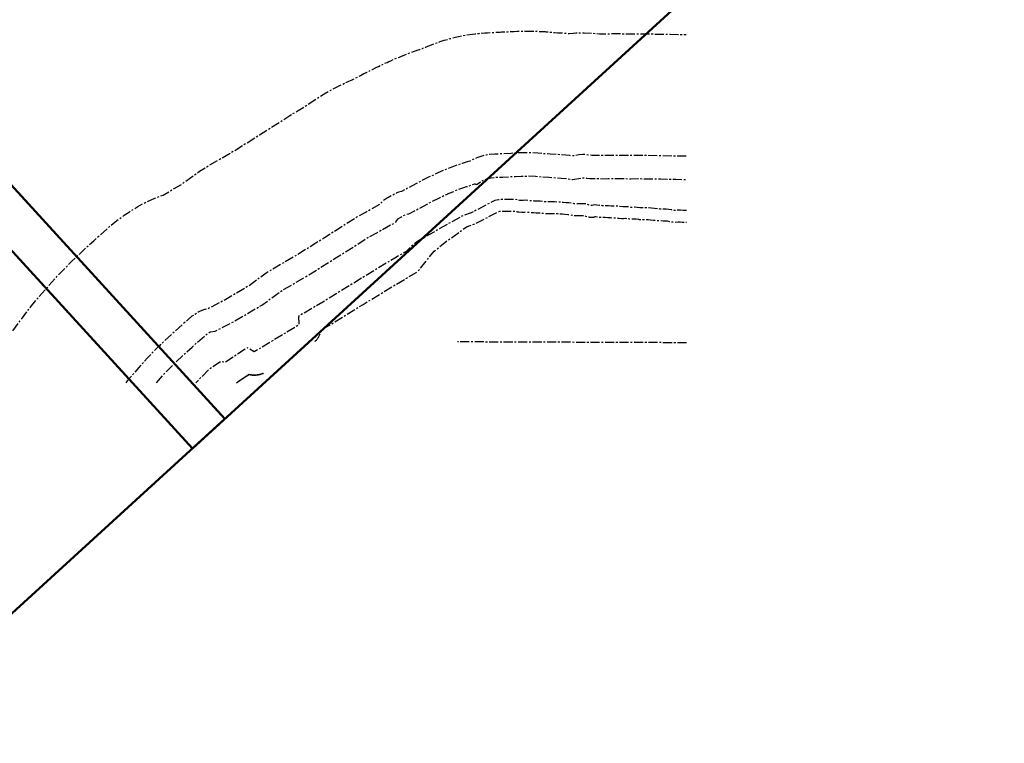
# Model space of a CAD drawing. Header units: metres. Extents: x 184077 to 190380, y 346696 to 349666.
# Tile 237 of 256: x 185971 to 186821, y 348169 to 348793. Entities that reach past the tile are written whole.
import ezdxf

# ---------------------------------------------------------------- set-up
doc = ezdxf.new("R2010")
doc.units = ezdxf.units.M
doc.linetypes.add('CENTRE', pattern=[50, 31.25, -6.25, 6.25, -6.25])
for name, color, linetype in [('beschermingszone binnenkant', 170, 'CENTRE'), ('buitenbeschermingszone binnenkant', 14, 'CENTRE'), ('waterstaatswerk', 2, 'CENTRE')]:
    doc.layers.add(name, color=color, linetype=linetype)
doc.layers.add('N-WE-OG-HULPLIJN-GD', color=50, linetype='Continuous', lineweight=50, plot=False)

msp = doc.modelspace()

# ---------------------------------------------------------------- linework, layer by layer
msp.add_polyline3d([(186226.0748, 348515.7526, 0), (186225.9536, 348515.6339, 0)])
at = {"layer": 'beschermingszone binnenkant', "ltscale": 0.25, "flags": 128}
for points in [[(186546.2056, 348675.2845), (186541.665, 348675.426), (186534.0024, 348675.5521), (186524.4954, 348675.7943), (186507.6562, 348676.0037), (186492.0331, 348676.0564), (186480.7881, 348676.0929), (186467.6707, 348676.0872), (186464.6203, 348676.0725), (186460.3235, 348676.6169), (186456.9406, 348676.8598), (186453.3856, 348676.5876), (186450.316, 348676.0103), (186448.1475, 348675.5967), (186445.8434, 348675.9154), (186442.118, 348676.2216), (186438.535, 348676.5121), (186434.8369, 348676.8053), (186428.8239, 348677.1282), (186423.8503, 348677.4981), (186418.0599, 348678.0344), (186413.8751, 348678.2048), (186408.1694, 348678.3063), (186402.6165, 348678.2385), (186395.175, 348677.8378), (186387.0611, 348677.3707), (186381.0569, 348677.1629), (186376.2979, 348676.7649), (186373.5572, 348676.3522), (186368.9171, 348675.2529), (186365.3977, 348674.0396), (186361.982, 348672.4966), (186359.4265, 348670.9725), (186357.1091, 348670.4759), (186352.684, 348668.9976), (186348.5631, 348667.6523), (186343.841, 348666.0291), (186337.1579, 348663.2114), (186331.7922, 348660.9489), (186324.3959, 348657.4703), (186317.5854, 348654.0548), (186309.5654, 348649.8166), (186306.5283, 348648.1807), (186303.4661, 348646.5257), (186300.5402, 348644.9076), (186298.0029, 348644.223), (186295.954, 348643.4079), (186290.1964, 348640.3638), (186286.7818, 348638.4432), (186284.4204, 348636.6501), (186281.4956, 348633.7806), (186269.9751, 348627.1604), (186261.7609, 348622.6604), (186261.37, 348622.4405), (186260.6112, 348621.9796), (186234.0949, 348605.0585), (186210.0863, 348590.0551), (186185.4672, 348575.6819), (186183.7075, 348574.5262), (186168.7901, 348563.5637), (186147.0287, 348550.7616), (186133.2276, 348543.6588), (186131.8544, 348543.4103), (186131.118, 348543.2627), (186130.3877, 348543.0876), (186129.6644, 348542.8851), (186128.9493, 348542.6557), (186128.2433, 348542.3996), (186127.5474, 348542.1171), (186126.8626, 348541.8087), (186126.1899, 348541.4748), (186125.5301, 348541.1159), (186124.2534, 348540.3251), (186119.6804, 348537.2491), (186117.9872, 348535.9749), (186117.4576, 348535.5143), (186105.4766, 348524.7025), (186090.9278, 348511.2601), (186090.1862, 348510.5383), (186081.6252, 348501.7643), (186080.9557, 348501.0435), (186064.2247, 348482.1175), (186063.8881, 348481.7268), (186063.1422, 348480.7814), (186062.5142, 348479.9343)], [(186225.9536, 348515.6339), (186226.0748, 348515.7526), (186226.5634, 348516.267), (186227.0331, 348516.7987), (186227.4832, 348517.347), (186227.9133, 348517.9112), (186228.3226, 348518.4906), (186228.7108, 348519.0844), (186229.0773, 348519.6919), (186229.4215, 348520.3122), (186229.7431, 348520.9446), (186230.0416, 348521.5881), (186230.3167, 348522.2421), (186230.5679, 348522.9055), (186230.795, 348523.5776), (186230.9977, 348524.2575), (186231.3286, 348525.637), (186242.5912, 348532.2539), (186242.9619, 348532.4771), (186267.287, 348547.4858), (186304.803, 348570.2763), (186314.3327, 348575.8279), (186328.6296, 348593.324), (186337.8596, 348600.9103), (186356.6546, 348614.5508), (186362.9687, 348616.6642), (186363.0091, 348616.6778), (186363.3547, 348616.8022), (186363.4303, 348616.831), (186363.6971, 348616.9371), (186364.1478, 348617.1369), (186364.2169, 348617.1696), (186364.3623, 348617.2399), (186364.5604, 348617.3403), (186384.47, 348627.7147), (186385.3516, 348627.8992), (186390.5429, 348628.0846), (186394.6923, 348628.0142), (186398.8434, 348627.8903), (186400.0962, 348627.5792), (186400.3483, 348627.52), (186400.3997, 348627.5086), (186400.6067, 348627.4652), (186400.9167, 348627.4086), (186400.9687, 348627.3999), (186401.3043, 348627.3499), (186401.4902, 348627.3272), (186401.5425, 348627.3213), (186401.8086, 348627.295), (186404.2968, 348627.0819), (186404.4961, 348627.0668), (186404.5677, 348627.0624), (186404.6216, 348627.0592), (186405.1613, 348627.0423), (186405.2153, 348627.0421), (186405.258, 348627.042), (186405.7551, 348627.0544), (186405.8091, 348627.0571), (186405.9659, 348627.0661), (186406.3474, 348627.0985), (186406.4011, 348627.1041), (186406.6677, 348627.1354), (186407.7985, 348627.2839), (186408.9566, 348627.155), (186409.1366, 348627.1366), (186409.1699, 348627.1335), (186409.3226, 348627.1204), (186411.8121, 348626.9271), (186411.8161, 348626.9268), (186411.8858, 348626.9216), (186414.2941, 348626.7503), (186416.6624, 348626.5459), (186416.8668, 348626.5304), (186416.9079, 348626.5277), (186417.3129, 348626.5093), (186417.3528, 348626.5083), (186417.5536, 348626.5053), (186419.4649, 348626.4958), (186421.3779, 348626.2855), (186421.6325, 348626.2608), (186421.6848, 348626.2564), (186421.8691, 348626.2426), (186421.9528, 348626.2375), (186424.4472, 348626.095), (186424.5222, 348626.091), (186424.5343, 348626.0904), (186424.6167, 348626.0866), (186424.6288, 348626.0861), (186424.7141, 348626.083), (186427.2125, 348626.0011), (186429.711, 348625.9191), (186429.8193, 348625.9161), (186429.8375, 348625.9157), (186429.9116, 348625.9144), (186432.4111, 348625.878), (186432.4431, 348625.8775), (186432.4519, 348625.8774), (186432.508, 348625.877), (186434.68, 348625.8645), (186436.7498, 348625.729), (186439.1078, 348625.5331), (186441.4945, 348625.3183), (186443.9163, 348625.0712), (186444.0731, 348625.0564), (186444.1056, 348625.0536), (186444.2741, 348625.0405), (186445.9224, 348624.9265), (186447.32, 348624.61), (186447.5777, 348624.5552), (186447.5891, 348624.553), (186447.6431, 348624.5423), (186448.1854, 348624.4505), (186448.2399, 348624.4428), (186448.3318, 348624.4303), (186448.7865, 348624.381), (186448.8413, 348624.3763), (186449.0379, 348624.3615), (186449.3904, 348624.3446), (186449.4454, 348624.3429), (186449.7205, 348624.3384), (186452.1781, 348624.3319), (186452.2045, 348624.3319), (186452.282, 348624.3322), (186452.2949, 348624.3323), (186452.3199, 348624.3325), (186454.5874, 348624.3558), (186456.8546, 348624.2835), (186457.5728, 348624.2606), (186458.1612, 348624.0438), (186458.3249, 348623.9851), (186458.3616, 348623.9723), (186458.4404, 348623.9452), (186458.8322, 348623.8211), (186458.8859, 348623.8053), (186459.1203, 348623.7394), (186459.1556, 348623.7301), (186461.5287, 348623.1035), (186461.8144, 348623.0325), (186461.8718, 348623.0191), (186462.1881, 348622.9509), (186462.4491, 348622.9026), (186462.5071, 348622.8926), (186462.8918, 348622.8343), (186463.0903, 348622.8102), (186463.1488, 348622.8037), (186463.6015, 348622.7637), (186463.7358, 348622.7558), (186463.7946, 348622.7527), (186464.3144, 348622.7392), (186464.3834, 348622.7395), (186464.4423, 348622.7399), (186465.0308, 348622.7613), (186465.0896, 348622.7651), (186465.6758, 348622.8211), (186465.7343, 348622.8285), (186465.7957, 348622.8364), (186466.3162, 348622.9189), (186466.3741, 348622.9297), (186466.4993, 348622.9537), (186466.9497, 348623.0542), (186467.0069, 348623.0683), (186467.1937, 348623.1165), (186467.5742, 348623.2265), (186467.6305, 348623.244), (186467.8762, 348623.3239), (186467.9106, 348623.3357), (186467.9204, 348623.339), (186470.1034, 348623.0444), (186470.1357, 348623.0401), (186470.2793, 348623.0222), (186470.3135, 348623.0182), (186470.4788, 348623.0003), (186472.9643, 348622.7514), (186473.2314, 348622.7282), (186473.2861, 348622.7242), (186473.3614, 348622.719), (186473.817, 348622.6996), (186473.8674, 348622.6986), (186474.0658, 348622.6966), (186474.1208, 348622.6968), (186476.3096, 348622.7088), (186478.3843, 348622.6027), (186480.7683, 348622.433), (186483.262, 348622.2555), (186483.318, 348622.2517), (186483.3982, 348622.2468), (186483.4243, 348622.2453), (186483.8741, 348622.2296), (186483.9386, 348622.2288), (186484.0626, 348622.228), (186484.2587, 348622.2299), (186485.7479, 348622.2591), (186487.2242, 348622.0172), (186487.3667, 348621.9949), (186487.3942, 348621.9908), (186487.5635, 348621.9671), (186487.8344, 348621.9351), (186487.8969, 348621.9286), (186488.2146, 348621.9007), (186490.6959, 348621.7224), (186490.7586, 348621.7181), (186490.8166, 348621.7145), (186490.8434, 348621.7129), (186491.4394, 348621.6951), (186491.5293, 348621.6951), (186491.9811, 348621.7053), (186493.8609, 348621.7903), (186495.2091, 348621.6997), (186497.1669, 348621.3828), (186497.46, 348621.3398), (186497.5186, 348621.3321), (186498.1062, 348621.2723), (186498.1651, 348621.2681), (186498.2284, 348621.2638), (186498.7553, 348621.2432), (186498.8143, 348621.2424), (186498.9415, 348621.2416), (186499.1092, 348621.243), (186501.3915, 348621.2813), (186502.9976, 348621.2447), (186504.8083, 348620.9814), (186504.9422, 348620.9629), (186505.0227, 348620.9526), (186505.0647, 348620.9474), (186505.4858, 348620.9045), (186505.528, 348620.9011), (186505.6777, 348620.8901), (186505.9505, 348620.876), (186505.9928, 348620.8744), (186506.1992, 348620.8686), (186508.6992, 348620.8249), (186508.7069, 348620.8248), (186511.1541, 348620.7839), (186513.2342, 348620.7292), (186515.3611, 348620.5318), (186515.3685, 348620.5311), (186517.8593, 348620.3018), (186517.8816, 348620.2998), (186520.373, 348620.0761), (186522.8632, 348619.8525), (186523.0846, 348619.8351), (186523.1291, 348619.8321), (186523.1477, 348619.8309), (186523.5011, 348619.814), (186523.5277, 348619.8132), (186523.645, 348619.8104), (186526.1433, 348619.7646), (186526.1896, 348619.7638), (186526.2042, 348619.7636), (186526.3043, 348619.7628), (186528.1641, 348619.7559), (186529.6207, 348619.5804), (186531.6998, 348619.1816), (186531.8691, 348619.1506), (186531.9053, 348619.1443), (186532.0983, 348619.1126), (186534.5686, 348618.7323), (186534.7849, 348618.7015), (186534.806, 348618.6987), (186534.8533, 348618.6926), (186535.3273, 348618.6427), (186535.3748, 348618.6388), (186535.531, 348618.6273), (186535.8506, 348618.6115), (186535.8983, 348618.6099), (186536.2326, 348618.6043), (186536.3749, 348618.6053), (186536.4226, 348618.606), (186536.6594, 348618.6122), (186539.063, 348618.7034), (186540.9421, 348618.7458), (186542.9082, 348618.6011), (186542.9883, 348618.5955), (186543.0469, 348618.5918), (186543.0754, 348618.5901), (186543.2711, 348618.5804), (186543.2811, 348618.58), (186543.3321, 348618.5781), (186545.8286, 348618.491), (186546.0262, 348618.486), (186546.0659, 348618.4854), (186546.217, 348618.4843), (186546.2645, 348618.4844), (186546.28, 348618.4845)]]:
    msp.add_lwpolyline(points, dxfattribs=at)
at = {"layer": 'beschermingszone binnenkant', "ltscale": 0.25}
msp.add_lwpolyline([(186181.2147, 348488.0947), (186181.1135, 348488.0501), (186180.4731, 348487.7944), (186179.824, 348487.5614), (186179.1671, 348487.3515), (186178.5033, 348487.1648), (186177.8333, 348487.0015), (186177.1579, 348486.862), (186176.4781, 348486.7464), (186175.7946, 348486.6547), (186175.1083, 348486.5872), (186174.4201, 348486.5439), (186173.7307, 348486.5248), (186173.0411, 348486.53), (186172.3522, 348486.5595), (186171.6647, 348486.6133), (186170.9795, 348486.6912), (186170.2975, 348486.7932), (186168.9463, 348487.0689), (186159.1449, 348480.642), (186158.5599, 348480.269), (186157.9902, 348479.9345)], dxfattribs=at)
msp.add_polyline3d([(186157.9902, 348479.9345, 0), (186159.1449, 348480.642, 0), (186168.9463, 348487.0689, 0), (186169.6195, 348486.9192, 0), (186170.2975, 348486.7932, 0), (186170.9795, 348486.6912, 0), (186171.6647, 348486.6133, 0), (186172.3522, 348486.5595, 0), (186173.0411, 348486.53, 0), (186173.7307, 348486.5248, 0), (186174.4201, 348486.5439, 0), (186175.1083, 348486.5872, 0), (186175.7946, 348486.6547, 0), (186176.4781, 348486.7464, 0), (186177.1579, 348486.862, 0), (186177.8333, 348487.0015, 0), (186178.5033, 348487.1648, 0), (186179.1671, 348487.3515, 0), (186179.824, 348487.5614, 0), (186180.4731, 348487.7944, 0), (186181.1135, 348488.0501, 0), (186181.2147, 348488.0947, 0)], dxfattribs=at)
msp.add_polyline3d([(186157.9902, 348479.9345, 0), (186159.1449, 348480.642, 0), (186168.9463, 348487.0689, 0), (186169.6195, 348486.9192, 0), (186170.2975, 348486.7932, 0), (186170.9795, 348486.6912, 0), (186171.6647, 348486.6133, 0), (186172.3522, 348486.5595, 0), (186173.0411, 348486.53, 0), (186173.7307, 348486.5248, 0), (186174.4201, 348486.5439, 0), (186175.1083, 348486.5872, 0), (186175.7946, 348486.6547, 0), (186176.4781, 348486.7464, 0), (186177.1579, 348486.862, 0), (186177.8333, 348487.0015, 0), (186178.5033, 348487.1648, 0), (186179.1671, 348487.3515, 0), (186179.824, 348487.5614, 0), (186180.4731, 348487.7944, 0), (186181.1135, 348488.0501, 0), (186181.2147, 348488.0947, 0)], dxfattribs=at)
at = {"layer": 'buitenbeschermingszone binnenkant', "ltscale": 0.25, "flags": 128}
msp.add_lwpolyline([(185394.4796, 348169.7663), (185421.7447, 348193.5031), (185428.9668, 348201.9288), (185452.6009, 348236.8917), (185456.9908, 348242.9832), (185462.18, 348249.3062), (185467.7717, 348255.2763), (185473.7418, 348260.868), (185477.713, 348264.2074), (185483.143, 348268.5844), (185485.4948, 348270.4342), (185492.1437, 348275.1987), (185499.09, 348279.5182), (185506.3039, 348283.3741), (185513.7546, 348286.7499), (185514.2594, 348286.9578), (185523.2644, 348290.6418), (185530.4151, 348293.3153), (185538.2426, 348295.6897), (185544.4399, 348297.182), (185553.0109, 348299.016), (185554.7797, 348299.3812), (185562.8502, 348300.7136), (185570.9906, 348301.5154), (185571.0798, 348301.5212), (185581.8318, 348302.2182), (185581.9193, 348302.2181), (185589.918, 348302.48), (185598.0934, 348302.2124), (185606.2338, 348301.4106), (185614.3043, 348300.0782), (185618.9531, 348299.0611), (185688.0327, 348282.564), (185793.1443, 348257.8134), (185795.723, 348257.1771), (185805.382, 348254.685), (185805.7293, 348256.8588), (185806.5658, 348261.5253), (185808.4233, 348269.4914), (185810.7977, 348277.3189), (185811.2382, 348278.5938), (185814.4832, 348287.8248), (185816.9241, 348294.2054), (185817.0245, 348294.4472), (185817.9146, 348296.5835), (185818.0186, 348298.3654), (185818.8204, 348306.5058), (185820.1528, 348314.5763), (185822.0103, 348322.5424), (185824.3847, 348330.3699), (185827.2661, 348338.0254), (185830.6419, 348345.4761), (185834.4978, 348352.69), (185838.8173, 348359.6363), (185843.5818, 348366.2852), (185844.9849, 348368.0796), (185901.1752, 348438.6089), (185959.0158, 348516.6342), (185978.7915, 348543.3111), (185980.0398, 348544.9662), (185985.229, 348551.2892), (185985.5569, 348551.6616), (186002.2879, 348570.5876), (186006.4724, 348575.0927), (186015.0334, 348583.8667), (186016.1127, 348584.9593), (186019.6688, 348588.3779), (186034.9378, 348602.4869), (186036.111, 348603.5571), (186047.184, 348613.5311), (186048.4248, 348614.634), (186054.7478, 348619.8232), (186061.0769, 348624.3733), (186065.6499, 348627.4493), (186065.9697, 348627.6637), (186072.916, 348631.9832), (186080.1299, 348635.8391), (186087.5806, 348639.2149), (186094.6574, 348641.8983), (186096.3435, 348642.766), (186110.9302, 348651.3472), (186121.5293, 348659.1363), (186126.1047, 348662.3437), (186132.5275, 348666.3592), (186155.7818, 348679.9357), (186178.0294, 348693.8386), (186204.1273, 348710.4928), (186208.87, 348713.3732), (186211.3129, 348714.7473), (186229.1295, 348726.1995), (186229.163, 348726.2217), (186229.2117, 348726.2537), (186235.2475, 348729.9705), (186235.4146, 348730.0668), (186235.4651, 348730.0959), (186238.1208, 348731.581), (186238.8729, 348731.9896), (186239.6143, 348732.4172), (186240.7282, 348733.052), (186240.7591, 348733.0694), (186245.0193, 348735.3609), (186245.0534, 348735.3784), (186246.84, 348736.2773), (186247.1477, 348736.4285), (186249.3115, 348737.4882), (186252.1903, 348738.8529), (186252.2366, 348738.8741), (186256.5007, 348740.7341), (186258.0859, 348741.378), (186258.1332, 348741.3968), (186258.2746, 348741.4525), (186265.0776, 348745.1169), (186267.9378, 348746.6103), (186270.1917, 348747.7503), (186270.2088, 348747.7589), (186272.4416, 348748.8878), (186272.9026, 348749.1197), (186275.1409, 348750.2398), (186275.3126, 348750.3255), (186277.5561, 348751.4439), (186278.038, 348751.6829), (186278.2359, 348751.7803), (186280.4799, 348752.882), (186282.1814, 348753.7014), (186282.2049, 348753.7125), (186283.4469, 348754.2909), (186285.7181, 348755.3334), (186287.9891, 348756.3758), (186289.4977, 348757.0562), (186289.5223, 348757.0671), (186291.125, 348757.7639), (186293.4246, 348758.7446), (186294.6047, 348759.2407), (186294.6158, 348759.2453), (186294.6356, 348759.2535), (186294.8162, 348759.3282), (186297.1274, 348760.2813), (186297.1305, 348760.2826), (186298.7604, 348760.9546), (186300.378, 348761.6439), (186302.6737, 348762.6223), (186303.847, 348763.1153), (186307.6289, 348764.6103), (186307.7075, 348764.6399), (186311.5811, 348766.0263), (186312.5839, 348766.362), (186314.9566, 348767.1451), (186316.2181, 348767.554), (186316.7592, 348767.7263), (186317.2911, 348767.9252), (186317.2964, 348767.9111), (186318.2607, 348768.2867), (186318.313, 348768.3058), (186320.322, 348769.0201), (186320.667, 348769.1395), (186321.0005, 348769.2879), (186321.0066, 348769.2741), (186321.8175, 348769.651), (186321.8646, 348769.6715), (186324.0869, 348770.6173), (186327.8143, 348772.0917), (186327.8624, 348772.1098), (186330.8911, 348773.2076), (186333.7851, 348774.2146), (186334.6845, 348774.5238), (186337.3383, 348775.3917), (186337.3953, 348775.4096), (186342.5689, 348776.9161), (186344.5727, 348777.4353), (186344.6306, 348777.4498), (186348.248, 348778.2982), (186351.103, 348778.9232), (186353.4479, 348779.4131), (186356.1816, 348779.9253), (186356.2612, 348779.9393), (186361.598, 348780.7595), (186364.2438, 348781.0792), (186364.2947, 348781.0848), (186367.5472, 348781.3996), (186372.3062, 348781.7976), (186374.5483, 348781.9649), (186374.6029, 348781.9684), (186374.6413, 348781.9709), (186377.8957, 348782.1402), (186377.9111, 348782.1408), (186379.091, 348782.1812), (186382.0765, 348782.2693), (186384.514, 348782.4291), (186385.7192, 348782.5023), (186385.7371, 348782.5033), (186386.7697, 348782.5567), (186391.9847, 348782.8048), (186396.6839, 348783.0707), (186397.2896, 348783.1035), (186397.3012, 348783.1041), (186400.3991, 348783.2259), (186400.4363, 348783.2269), (186402.8319, 348783.2683), (186408.9299, 348783.3153), (186409.8933, 348783.319), (186411.4957, 348783.3087), (186411.5347, 348783.3082), (186413.8479, 348783.2572), (186420.0699, 348783.0622), (186420.7468, 348783.0391), (186420.7604, 348783.0386), (186424.3433, 348782.8554), (186424.8677, 348782.8199), (186424.915, 348782.8166), (186427.7447, 348782.5868), (186432.5869, 348782.1383), (186435.4685, 348781.924), (186439.7778, 348781.698), (186441.2019, 348781.6151), (186441.2285, 348781.6134), (186441.4314, 348781.6003), (186443.1365, 348781.4768), (186445.2172, 348781.3118), (186448.5105, 348781.5905), (186450.8433, 348781.7216), (186450.8999, 348781.7242), (186456.7425, 348781.8608), (186457.9806, 348781.8547), (186458.0373, 348781.8541), (186464.9746, 348781.5926), (186465.1141, 348781.5834), (186465.1706, 348781.5796), (186468.6941, 348781.2946), (186471.4251, 348781.0348), (186472.652, 348781.0115), (186477.1921, 348781.0476), (186483.2774, 348781.1487), (186485.3524, 348781.1659), (186485.3859, 348781.1659), (186487.4943, 348781.1481), (186493.7243, 348781.043), (186494.2236, 348781.0336), (186498.5222, 348780.9439), (186502.2427, 348781.0144), (186504.1989, 348781.0361), (186504.2293, 348781.0362), (186504.6405, 348781.0369), (186506.0732, 348781.0287), (186512.2672, 348780.9577), (186513.334, 348780.9409), (186513.349, 348780.9406), (186514.1652, 348780.9216), (186519.2122, 348780.7877), (186523.4565, 348780.8023), (186523.8856, 348780.803), (186525.4335, 348780.7934), (186525.4658, 348780.793), (186527.527, 348780.7505), (186532.715, 348780.6006), (186539.1734, 348780.468), (186545.306, 348780.387), (186546.068, 348780.3725)], dxfattribs=at)
at = {"layer": 'buitenbeschermingszone binnenkant', "ltscale": 0.25}
msp.add_polyline3d([(186546.4162, 348514.4331, 0), (186348.7004, 348515.174, 0)], dxfattribs=at)
at = {"layer": 'N-WE-OG-HULPLIJN-GD'}
for points in [[(186120.0217, 348423.2811), (186820.6203, 349063.4081), (186293.8139, 349639.9808), (185593.2154, 348999.8538)], [(185447.4766, 347808.7861), (186148.0752, 348448.9132), (185621.2688, 349025.4859), (184920.6702, 348385.3588)]]:
    msp.add_lwpolyline(points, close=True, dxfattribs=at)
at = {"layer": 'waterstaatswerk', "ltscale": 0.25, "flags": 128}
for points in [[(186088.9892, 348479.9343), (186095.94, 348487.797), (186104.501, 348496.571), (186119.77, 348510.68), (186130.843, 348520.654), (186135.416, 348523.73), (186139.726, 348524.51), (186156.683, 348533.237), (186179.811, 348546.843), (186195.551, 348558.41), (186220.43, 348572.935), (186244.774, 348588.148), (186271.37, 348605.12), (186279.712, 348609.69), (186291.3896, 348616.3193), (186295.1086, 348618.0741), (186296.0705, 348619.4568), (186296.0955, 348619.501), (186296.1353, 348619.5625), (186297.4526, 348621.4398), (186297.474, 348621.4685), (186297.4958, 348621.497), (186297.519, 348621.5244), (186297.5431, 348621.5509), (186297.5681, 348621.5766), (186297.5941, 348621.6013), (186297.6209, 348621.6251), (186297.6485, 348621.6479), (186297.677, 348621.6697), (186297.7062, 348621.6905), (186297.7361, 348621.7102), (186297.7669, 348621.7285), (186297.798, 348621.7464), (186299.9718, 348622.9116), (186302.0611, 348624.1333), (186302.092, 348624.1507), (186302.1261, 348624.1682), (186304.2899, 348625.2279), (186304.323, 348625.2429), (186304.3563, 348625.2575), (186304.3903, 348625.2704), (186304.4247, 348625.2822), (186304.4595, 348625.2926), (186304.4948, 348625.3014), (186304.5302, 348625.3097), (186306.8834, 348625.7888), (186309.0344, 348626.6913), (186311.1574, 348627.8952), (186313.332, 348629.1284), (186313.3511, 348629.1389), (186324.3556, 348635.0664), (186324.3786, 348635.0778), (186324.4361, 348635.1063), (186326.6095, 348636.2064), (186328.8423, 348637.3353), (186331.0806, 348638.4554), (186333.3187, 348639.5711), (186333.3241, 348639.5738), (186335.5681, 348640.6755), (186335.5916, 348640.6866), (186337.8637, 348641.7295), (186340.1357, 348642.7724), (186340.1603, 348642.7833), (186342.4599, 348643.764), (186342.471, 348643.7686), (186344.7822, 348644.7217), (186347.088, 348645.6725), (186349.3825, 348646.6502), (186351.6824, 348647.6304), (186351.761, 348647.66), (186354.1337, 348648.4431), (186354.1648, 348648.4528), (186356.5647, 348649.153), (186358.8927, 348649.8322), (186361.0892, 348650.8495), (186361.1234, 348650.8641), (186361.1577, 348650.8782), (186361.1926, 348650.8906), (186361.2281, 348650.9017), (186361.264, 348650.911), (186361.3, 348650.9199), (186363.6812, 348651.4302), (186363.7159, 348651.4366), (186363.7506, 348651.4425), (186363.7856, 348651.4469), (186363.8207, 348651.4499), (186363.8559, 348651.4518), (186363.8912, 348651.4524), (186363.9264, 348651.4518), (186363.9617, 348651.4499), (186363.9968, 348651.4468), (186364.0318, 348651.4424), (186364.0666, 348651.4368), (186364.1012, 348651.43), (186364.1355, 348651.422), (186364.1695, 348651.4127), (186364.2031, 348651.4019), (186364.2365, 348651.3907), (186365.4855, 348650.9304), (186365.675, 348651.1528), (186365.7018, 348651.1822), (186365.7289, 348651.2112), (186365.7576, 348651.2387), (186365.7873, 348651.2651), (186365.818, 348651.2902), (186365.8501, 348651.3138), (186365.8824, 348651.3368), (186368.7267, 348653.2277), (186368.7645, 348653.2515), (186371.7845, 348655.0635), (186371.8205, 348655.0834), (186371.8567, 348655.1029), (186371.8939, 348655.1203), (186371.9321, 348655.1357), (186371.9704, 348655.1505), (186374.8644, 348656.1575), (186374.9023, 348656.1693), (186374.9406, 348656.1801), (186374.9792, 348656.1899), (186377.8342, 348656.8149), (186377.9138, 348656.8289), (186377.9647, 348656.8345), (186382.7237, 348657.2325), (186382.7621, 348657.235), (186382.7775, 348657.2356), (186388.0105, 348657.39), (186392.6916, 348657.6969), (186392.7095, 348657.6979), (186398.486, 348657.9727), (186403.7465, 348658.2704), (186403.7581, 348658.271), (186403.7953, 348658.272), (186409.8933, 348658.319), (186409.9323, 348658.3185), (186416.1543, 348658.1235), (186416.1679, 348658.123), (186416.2152, 348658.1197), (186422.1862, 348657.5666), (186427.5583, 348657.1671), (186433.2294, 348656.8696), (186433.256, 348656.8679), (186438.3145, 348656.4668), (186444.2049, 348655.9826), (186444.2572, 348655.9769), (186444.3138, 348655.9676), (186448.1118, 348655.2294), (186456.5736, 348656.8433), (186456.6086, 348656.8489), (186456.6436, 348656.8541), (186456.6788, 348656.8576), (186456.7142, 348656.8599), (186456.7496, 348656.8609), (186456.785, 348656.8607), (186456.8204, 348656.8588), (186456.8557, 348656.8565), (186460.0827, 348656.5495), (186460.1222, 348656.5449), (186460.1517, 348656.5405), (186463.0438, 348656.0606), (186467.2648, 348656.091), (186467.291, 348656.0908), (186471.9625, 348656.0021), (186478.7267, 348656.0559), (186485.3524, 348656.1659), (186485.3859, 348656.1659), (186491.6159, 348656.0608), (186498.402, 348655.9192), (186504.6101, 348656.0368), (186504.6405, 348656.0369), (186510.8345, 348655.9659), (186510.8495, 348655.9656), (186517.7686, 348655.782), (186523.8856, 348655.803), (186523.9179, 348655.8026), (186529.6267, 348655.6377), (186537.0649, 348655.4849), (186543.6562, 348655.3979), (186543.6802, 348655.3973), (186546.2318, 348655.3023)], [(186546.2669, 348628.4845), (186546.217, 348628.4843), (186546.1773, 348628.4849), (186543.6808, 348628.572), (186543.6708, 348628.5724), (186543.6423, 348628.5741), (186541.1969, 348628.7541), (186538.7606, 348628.6991), (186536.2803, 348628.605), (186536.2422, 348628.6048), (186536.204, 348628.605), (186536.166, 348628.6072), (186536.1281, 348628.6113), (186536.0902, 348628.6159), (186533.6199, 348628.9962), (186533.5837, 348629.0025), (186531.1627, 348629.4669), (186528.7829, 348629.7537), (186526.3412, 348629.7627), (186526.3266, 348629.7629), (186523.8283, 348629.8087), (186523.8017, 348629.8095), (186523.7572, 348629.8125), (186521.2672, 348630.036), (186518.776, 348630.2597), (186516.2852, 348630.489), (186513.8284, 348630.717), (186511.3692, 348630.7817), (186508.874, 348630.8234), (186506.374, 348630.8671), (186506.3317, 348630.8692), (186506.2896, 348630.8726), (186506.2475, 348630.8773), (186503.8341, 348631.2283), (186501.4214, 348631.2832), (186498.9415, 348631.2416), (186498.906, 348631.242), (186498.8706, 348631.2429), (186498.8352, 348631.2455), (186498.8, 348631.2497), (186498.7649, 348631.2543), (186496.3458, 348631.6459), (186493.9706, 348631.8055), (186491.5293, 348631.6951), (186491.4394, 348631.6951), (186491.4126, 348631.6967), (186488.9313, 348631.875), (186488.8688, 348631.8815), (186488.8413, 348631.8856), (186486.4643, 348632.2751), (186484.0626, 348632.228), (186483.9981, 348632.2288), (186483.972, 348632.2303), (186481.4783, 348632.4078), (186478.9946, 348632.5846), (186476.5375, 348632.7102), (186474.0658, 348632.6966), (186474.0154, 348632.6976), (186473.9607, 348632.7016), (186471.4752, 348632.9505), (186471.441, 348632.9545), (186468.982, 348633.2864), (186466.7336, 348633.5049), (186464.6618, 348632.7932), (186464.6267, 348632.7823), (186464.5913, 348632.7719), (186464.5556, 348632.7632), (186464.5195, 348632.7558), (186464.4832, 348632.7497), (186464.4467, 348632.745), (186464.41, 348632.7416), (186464.3733, 348632.7396), (186464.3365, 348632.739), (186464.2996, 348632.7397), (186464.2629, 348632.7417), (186464.2262, 348632.7451), (186464.1897, 348632.7499), (186464.1534, 348632.7559), (186464.1175, 348632.7638), (186464.0816, 348632.7721), (186461.7085, 348633.3987), (186461.6548, 348633.4145), (186461.6181, 348633.4273), (186459.5101, 348634.2039), (186457.1732, 348634.2784), (186454.6955, 348634.3574), (186452.2174, 348634.332), (186452.2045, 348634.3319), (186449.7469, 348634.3384), (186449.7102, 348634.3396), (186449.6736, 348634.3413), (186449.6371, 348634.3447), (186449.6007, 348634.3495), (186449.5646, 348634.3561), (186449.5286, 348634.3631), (186447.3802, 348634.8496), (186444.964, 348635.0167), (186444.9315, 348635.0195), (186442.4503, 348635.2727), (186439.9699, 348635.4959), (186437.4905, 348635.7019), (186435.0357, 348635.8626), (186432.5655, 348635.8768), (186432.5567, 348635.8769), (186430.0572, 348635.9133), (186430.039, 348635.9137), (186427.5403, 348635.9957), (186425.0417, 348636.0776), (186425.0296, 348636.0781), (186425.0175, 348636.0787), (186422.5231, 348636.2212), (186422.4708, 348636.2256), (186420.0378, 348636.4931), (186417.6033, 348636.5052), (186417.5634, 348636.5062), (186417.5223, 348636.5089), (186415.0787, 348636.7198), (186412.595, 348636.8964), (186412.5886, 348636.8969), (186410.0968, 348637.0904), (186410.0635, 348637.0935), (186407.6995, 348637.3568), (186405.3656, 348637.0503), (186405.3298, 348637.0467), (186405.2939, 348637.0435), (186405.258, 348637.042), (186405.222, 348637.0419), (186405.186, 348637.0434), (186405.1501, 348637.0454), (186402.6619, 348637.2585), (186402.6227, 348637.2632), (186402.5835, 348637.2684), (186402.5448, 348637.2761), (186402.5062, 348637.2844), (186400.2132, 348637.8538), (186394.9263, 348638.0117), (186390.4492, 348638.0876), (186384.14, 348637.8623), (186381.0718, 348637.2201), (186359.9394, 348626.2086), (186359.8703, 348626.1759), (186359.7947, 348626.1471), (186352.5537, 348623.7235), (186324.5447, 348607.7665), (186313.4934, 348601.2071), (186311.3257, 348599.6351), (186307.4787, 348596.1486), (186304.4795, 348593.2175), (186294.588, 348587.472), (186256.844, 348564.543), (186232.46, 348549.498), (186211.509, 348537.189), (186211.816, 348529.795), (186196.239, 348520.355), (186188.6809, 348515.7736), (186173.39, 348506.505), (186167.543, 348510.065), (186148.178, 348497.367), (186144.844, 348498.316), (186134.686, 348491.824), (186123.0227, 348479.9343)]]:
    msp.add_lwpolyline(points, dxfattribs=at)

doc.saveas('drawing.dxf')
